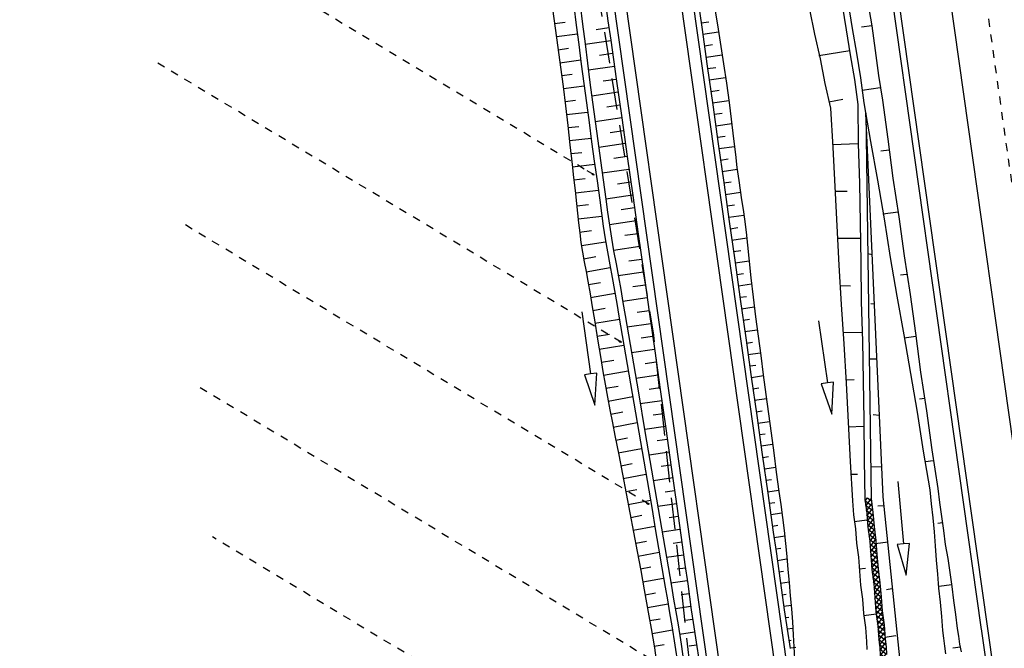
# Model space of a CAD drawing. Extents: x 446224 to 446791, y 446199 to 447379.
# Tile 17 of 113: x 446416 to 446479, y 446579 to 446619. Entities that reach past the tile are written whole.
import ezdxf

# ---------------------------------------------------------------- set-up
doc = ezdxf.new("R2010")
doc.units = 0
doc.header["$LTSCALE"] = 2
doc.header["$MEASUREMENT"] = 0
for name, pattern in [('ACAD_ISO03W100', [0.5, 0.25, -0.25]), ('ACAD_ISO10W100W', [0.5, 0.25, -0.25]), ('AUSGEZOGEN', [0]), ('GESTRICH-X2', [1.5, 1, -0.5])]:
    doc.linetypes.add(name, pattern=pattern)
doc.layers.get('0').update_dxf_attribs({"linetype": 'AUSGEZOGEN'})
for name, color, linetype in [('DB-Anschluss_Dränageleitungen', 15, 'CONTINUOUS'), ('DB-Bahnachse', 7, 'CONTINUOUS'), ('DB-Böschungen', 15, 'CONTINUOUS'), ('DB-Gleisachse', 7, 'CONTINUOUS'), ('DB-GRABEN', 15, 'AUSGEZOGEN'), ('DB-Kabelanlagen', 15, 'CONTINUOUS'), ('DB-Vorhandene_Dränageleitungen', 15, 'CONTINUOUS'), ('DB-Weg', 15, 'CONTINUOUS'), ('DB-Wegboeschungen', 15, 'CONTINUOUS'), ('STROMLTG', 4, 'AUSGEZOGEN')]:
    doc.layers.add(name, color=color, linetype=linetype)

# ---------------------------------------------------------------- blocks, each defined once
blk = doc.blocks.new('*X493')
at = {"color": 0, "linetype": 'ByBlock'}
for p, q in [((192988, -262035), (193211, -261812)), ((193482, -262213), (193081, -261812)), ((193130, -262212), (193529, -261813)), ((193801, -262213), (193400, -261812)), ((193447, -262212), (193846, -261813)), ((194129, -262224), (193719, -261813)), ((193765, -262213), (194153, -261825)), ((194467, -262243), (194042, -261819)), ((194075, -262221), (194454, -261842)), ((194805, -262263), (194380, -261838)), ((193163, -262212), (192988, -262037)), ((194376, -262238), (194754, -261860)), ((194677, -262255), (195066, -261866)), ((195126, -262266), (194718, -261858)), ((194985, -262266), (195384, -261867)), ((195445, -262267), (195044, -261866)), ((195302, -262267), (195701, -261868)), ((195765, -262268), (195363, -261867)), ((195620, -262267), (196005, -261882)), ((196103, -262288), (195682, -261868)), ((195928, -262278), (196306, -261899)), ((196440, -262307), (196016, -261883)), ((196228, -262295), (196607, -261917)), ((196778, -262327), (196353, -261902)), ((196529, -262312), (196907, -261934)), ((197116, -262346), (196691, -261922)), ((196830, -262330), (197208, -261952)), ((197453, -262366), (197029, -261941)), ((197131, -262347), (197509, -261969)), ((197778, -262372), (197367, -261961)), ((197432, -262365), (197824, -261972)), ((198097, -262373), (197696, -261972)), ((197742, -262372), (198141, -261973)), ((198416, -262374), (198015, -261973)), ((198060, -262373), (198459, -261974)), ((198751, -262391), (198334, -261974)), ((198377, -262374), (198759, -261991)), ((199089, -262410), (198664, -261986)), ((198682, -262387), (199060, -262009)), ((198983, -262404), (199361, -262026)), ((199427, -262430), (199002, -262005)), ((199284, -262422), (199662, -262044)), ((199765, -262450), (199340, -262025)), ((199584, -262439), (199963, -262061)), ((200102, -262469), (199678, -262044)), ((199885, -262457), (200264, -262078)), ((200430, -262478), (200015, -262064)), ((200186, -262474), (200581, -262079)), ((200749, -262479), (200348, -262078)), ((200500, -262478), (200899, -262079)), ((201068, -262480), (200667, -262079)), ((200817, -262479), (201213, -262083)), ((201400, -262494), (200986, -262080)), ((201135, -262480), (201514, -262101)), ((201738, -262514), (201313, -262089)), ((201437, -262496), (201815, -262118)), ((202074, -262532), (201651, -262109)), ((201737, -262514), (202119, -262132)), ((202393, -262533), (201989, -262128)), ((202038, -262531), (202436, -262133)), ((202730, -262551), (202311, -262133)), ((202355, -262533), (202736, -262152)), ((203081, -262584), (202639, -262142)), ((202662, -262544), (203025, -262181)), ((202950, -262574), (203339, -262185)), ((203400, -262585), (202993, -262178)), ((203257, -262585), (203656, -262186)), ((203719, -262586), (203318, -262185)), ((203575, -262585), (203974, -262186)), ((204038, -262587), (203637, -262186)), ((203892, -262586), (204270, -262208)), ((204391, -262621), (203956, -262186)), ((204196, -262601), (204559, -262238)), ((204726, -262638), (204299, -262211)), ((204484, -262630), (204876, -262238)), ((205045, -262639), (204644, -262238)), ((204795, -262638), (205194, -262239)), ((205364, -262640), (204963, -262239)), ((205112, -262639), (205511, -262240)), ((205697, -262654), (205282, -262239)), ((205430, -262640), (205804, -262265)), ((206051, -262691), (205606, -262245)), ((205730, -262658), (206096, -262291)), ((206371, -262692), (205960, -262281)), ((206018, -262687), (206414, -262292)), ((206690, -262693), (206289, -262292)), ((206332, -262692), (206731, -262293)), ((206773, -262458), (206608, -262292)), ((206650, -262692), (206776, -262566))]:
    blk.add_line(p, q, dxfattribs=at)

msp = doc.modelspace()

# ---------------------------------------------------------------- linework, layer by layer
at = {"layer": 'DB-Anschluss_Dränageleitungen', "linetype": 'ACAD_ISO03W100'}
msp.add_line((446452.817, 446609.142), (446452.186, 446609.522), dxfattribs=at)
at = {"layer": 'DB-Anschluss_Dränageleitungen', "linetype": 'Continuous'}
for centre in [(446452.753, 446609.181), (446454.489, 446598.519), (446456.252, 446588.201)]:
    msp.add_ellipse(centre, major_axis=(-0.0643, 0.0387), ratio=0.5, start_param=3.141593, end_param=9.424778, dxfattribs=at)
at = {"layer": 'DB-Bahnachse', "linetype": 'ACAD_ISO10W100W'}
msp.add_line((446475.588, 446635.92), (446483.35, 446581), dxfattribs=at)
at = {"layer": 'DB-Böschungen', "linetype": 'Continuous'}
for p, q in [((446470.266, 446620.234), (446470.529, 446618.655)), ((446469.027, 446620.068), (446469.29, 446618.489)), ((446469.29, 446618.489), (446469.552, 446616.91)), ((446470.529, 446618.655), (446469.884, 446618.569)), ((446470.529, 446618.655), (446470.741, 446617.069)), ((446470.741, 446617.069), (446470.954, 446615.483)), ((446469.552, 446616.91), (446469.814, 446615.33)), ((446469.814, 446615.33), (446470.027, 446613.745)), ((446470.954, 446615.483), (446471.216, 446613.904)), ((446471.06, 446614.69), (446469.921, 446614.538)), ((446471.216, 446613.904), (446471.549, 446611.426)), ((446470.027, 446613.745), (446470.458, 446611.28)), ((446471.549, 446611.426), (446471.881, 446608.949)), ((446470.458, 446611.28), (446470.89, 446608.816)), ((446471.642, 446610.733), (446471.097, 446610.659)), ((446471.881, 446608.949), (446472.263, 446606.477)), ((446470.89, 446608.816), (446471.321, 446606.351)), ((446472.223, 446606.775), (446471.232, 446606.642)), ((446472.263, 446606.477), (446472.595, 446604)), ((446471.321, 446606.351), (446471.703, 446603.88)), ((446471.703, 446603.88), (446472.135, 446601.415)), ((446472.595, 446604), (446472.977, 446601.528)), ((446472.755, 446602.81), (446472.358, 446602.757)), ((446472.135, 446601.415), (446472.566, 446598.951)), ((446472.977, 446601.528), (446473.31, 446599.051)), ((446472.566, 446598.951), (446472.998, 446596.486)), ((446473.336, 446598.852), (446472.593, 446598.753)), ((446473.31, 446599.051), (446473.642, 446596.573)), ((446472.998, 446596.486), (446473.429, 446594.022)), ((446473.642, 446596.573), (446474.024, 446594.102)), ((446473.917, 446594.895), (446473.571, 446594.848)), ((446473.429, 446594.022), (446473.811, 446591.551)), ((446474.024, 446594.102), (446474.356, 446591.624)), ((446473.811, 446591.551), (446474.243, 446589.086)), ((446474.356, 446591.624), (446474.738, 446589.153)), ((446474.449, 446590.93), (446473.954, 446590.864)), ((446474.243, 446589.086), (446474.313, 446588.188)), ((446474.738, 446589.153), (446474.858, 446588.261)), ((446474.313, 446588.188), (446474.432, 446587.296)), ((446474.858, 446588.261), (446474.977, 446587.369)), ((446474.432, 446587.296), (446474.502, 446586.397)), ((446475.031, 446586.972), (446474.733, 446586.932)), ((446474.977, 446587.369), (446475.097, 446586.477)), ((446474.502, 446586.397), (446474.573, 446585.498)), ((446475.097, 446586.477), (446475.217, 446585.585)), ((446474.573, 446585.498), (446474.643, 446584.6)), ((446475.217, 446585.585), (446475.386, 446584.699)), ((446474.643, 446584.6), (446474.713, 446583.701)), ((446475.386, 446584.699), (446475.506, 446583.807)), ((446475.506, 446583.807), (446475.625, 446582.915)), ((446474.713, 446583.701), (446474.783, 446582.802)), ((446474.783, 446582.802), (446474.902, 446581.91)), ((446475.612, 446583.014), (446474.819, 446582.908)), ((446475.625, 446582.915), (446475.745, 446582.023)), ((446474.902, 446581.91), (446474.973, 446581.012)), ((446475.745, 446582.023), (446475.865, 446581.131)), ((446474.973, 446581.012), (446475.043, 446580.113)), ((446475.865, 446581.131), (446475.984, 446580.239)), ((446475.043, 446580.113), (446475.109, 446579.617)), ((446475.984, 446580.239), (446476.051, 446579.744)), ((446475.109, 446579.617), (446475.176, 446579.122)), ((446476.051, 446579.744), (446476.117, 446579.248)), ((446475.176, 446579.122), (446475.242, 446578.626)), ((446476.193, 446579.057), (446475.698, 446578.99)), ((446476.117, 446579.248), (446476.233, 446578.759))]:
    msp.add_line(p, q, dxfattribs=at)
at = {"layer": 'DB-Gleisachse', "linetype": 'Continuous'}
msp.add_line((446474.787, 446625.511), (446481.122, 446580.685), dxfattribs=at)
at = {"layer": 'DB-GRABEN', "linetype": 'Continuous'}
for p, q in [((446466.556, 446619.686), (446466.868, 446618.113)), ((446468.638, 446619.965), (446468.9, 446618.386)), ((446468.9, 446618.386), (446469.162, 446616.807)), ((446466.868, 446618.113), (446467.229, 446616.548)), ((446469.129, 446617.055), (446467.153, 446616.739)), ((446467.229, 446616.548), (446467.541, 446614.975)), ((446469.162, 446616.807), (446469.424, 446615.228)), ((446469.424, 446615.228), (446469.637, 446613.642)), ((446467.541, 446614.975), (446467.903, 446613.409)), ((446467.8, 446613.799), (446468.685, 446613.968)), ((446467.903, 446613.409), (446468.037, 446610.905)), ((446469.637, 446613.642), (446469.672, 446611.124)), ((446470.144, 446613.075), (446470.486, 446588.484)), ((446471.265, 446588.639), (446470.144, 446613.075)), ((446469.672, 446611.124), (446468.017, 446611.054)), ((446468.037, 446610.905), (446468.171, 446608.4)), ((446469.672, 446611.124), (446469.757, 446608.613)), ((446468.171, 446608.4), (446468.305, 446605.896)), ((446469.757, 446608.613), (446469.792, 446606.095)), ((446468.211, 446608.103), (446468.967, 446608.104)), ((446468.305, 446605.896), (446468.439, 446603.392)), ((446469.792, 446606.095), (446469.827, 446603.578)), ((446469.826, 446605.091), (446468.362, 446605.097)), ((446470.558, 446604.058), (446470.269, 446604.113)), ((446468.439, 446603.392), (446468.573, 446600.887)), ((446469.827, 446603.578), (446469.862, 446601.06)), ((446468.513, 446602.09), (446469.17, 446602.077)), ((446468.573, 446600.887), (446468.757, 446598.39)), ((446469.862, 446601.06), (446469.946, 446598.549)), ((446470.702, 446600.908), (446470.48, 446600.936)), ((446467.139, 446599.849), (446467.701, 446595.889)), ((446469.923, 446599.101), (446468.714, 446599.09)), ((446468.757, 446598.39), (446468.891, 446595.885)), ((446469.946, 446598.549), (446469.981, 446596.031)), ((446470.862, 446597.414), (446470.362, 446597.409)), ((446467.701, 446595.889), (446467.305, 446595.832)), ((446467.305, 446595.832), (446467.982, 446593.908)), ((446468.097, 446595.945), (446467.701, 446595.889)), ((446467.982, 446593.908), (446468.097, 446595.945)), ((446468.865, 446596.083), (446469.416, 446596.107)), ((446468.891, 446595.885), (446469.025, 446593.381)), ((446469.981, 446596.031), (446470.016, 446593.514)), ((446471.027, 446593.814), (446470.626, 446593.854)), ((446469.025, 446593.381), (446469.159, 446590.876)), ((446470.016, 446593.514), (446470.051, 446590.996)), ((446470.02, 446593.111), (446469.016, 446593.077)), ((446469.159, 446590.876), (446469.294, 446588.372)), ((446470.051, 446590.996), (446470.087, 446588.478)), ((446469.216, 446590.077), (446469.619, 446590.08)), ((446471.178, 446590.532), (446470.458, 446590.531)), ((446472.191, 446589.615), (446472.545, 446585.631)), ((446469.294, 446588.372), (446469.364, 446587.473)), ((446470.087, 446588.478), (446470.206, 446587.586)), ((446470.483, 446588.531), (446470.603, 446587.639)), ((446472.9, 446572.766), (446471.265, 446588.639)), ((446470.206, 446587.586), (446470.276, 446586.688)), ((446470.603, 446587.639), (446470.673, 446586.741)), ((446471.324, 446588.062), (446470.911, 446588.035)), ((446469.364, 446587.473), (446469.483, 446586.581)), ((446470.216, 446587.134), (446469.424, 446587.027)), ((446469.483, 446586.581), (446469.553, 446585.683)), ((446470.276, 446586.688), (446470.396, 446585.796)), ((446470.673, 446586.741), (446470.792, 446585.849)), ((446469.553, 446585.683), (446469.673, 446584.791)), ((446470.396, 446585.796), (446470.466, 446584.897)), ((446471.562, 446585.75), (446470.769, 446585.644)), ((446470.792, 446585.849), (446470.862, 446584.95)), ((446472.545, 446585.631), (446472.147, 446585.596)), ((446472.944, 446585.666), (446472.545, 446585.631)), ((446472.722, 446583.639), (446472.944, 446585.666)), ((446472.147, 446585.596), (446472.722, 446583.639)), ((446469.673, 446584.791), (446469.743, 446583.892)), ((446470.466, 446584.897), (446470.536, 446583.998)), ((446470.862, 446584.95), (446470.933, 446584.051)), ((446469.723, 446584.041), (446470.12, 446584.094)), ((446469.743, 446583.892), (446469.813, 446582.993)), ((446470.536, 446583.998), (446470.656, 446583.106)), ((446470.933, 446584.051), (446471.052, 446583.159)), ((446471.052, 446583.159), (446471.122, 446582.261)), ((446469.813, 446582.993), (446469.933, 446582.101)), ((446470.656, 446583.106), (446470.726, 446582.208)), ((446471.812, 446582.757), (446471.466, 446582.71)), ((446469.933, 446582.101), (446470.003, 446581.203)), ((446470.726, 446582.208), (446470.796, 446581.309)), ((446471.122, 446582.261), (446471.192, 446581.362)), ((446470.796, 446581.309), (446470.916, 446580.417)), ((446471.192, 446581.362), (446471.312, 446580.47)), ((446470.003, 446581.203), (446470.123, 446580.311)), ((446470.816, 446581.16), (446470.023, 446581.054)), ((446470.123, 446580.311), (446470.193, 446579.412)), ((446470.916, 446580.417), (446470.986, 446579.518)), ((446471.312, 446580.47), (446471.382, 446579.571)), ((446470.193, 446579.412), (446470.21, 446578.91)), ((446470.986, 446579.518), (446471.052, 446579.023)), ((446472.063, 446579.764), (446471.369, 446579.671)), ((446471.382, 446579.571), (446471.449, 446579.076)), ((446471.052, 446579.023), (446471.069, 446578.521)), ((446471.449, 446579.076), (446471.466, 446578.574))]:
    msp.add_line(p, q, dxfattribs=at)
at = {"layer": 'DB-Kabelanlagen', "linetype": 'Continuous'}
for p, q in [((446471.173, 446625.001), (446477.508, 446580.174)), ((446471.569, 446625.056), (446477.904, 446580.23)), ((446477.502, 446580.217), (446478.36, 446574.166)), ((446477.904, 446580.23), (446478.741, 446574.327))]:
    msp.add_line(p, q, dxfattribs=at)
at = {"layer": 'DB-Vorhandene_Dränageleitungen', "linetype": 'ACAD_ISO03W100'}
for p, q in [((446452.186, 446609.522), (446423.71, 446626.665)), ((446454.554, 446598.48), (446424.88, 446616.344)), ((446456.317, 446588.162), (446426.718, 446605.981)), ((446458.106, 446577.277), (446427.508, 446595.698)), ((446443.275, 446577.172), (446428.492, 446586.071))]:
    msp.add_line(p, q, dxfattribs=at)
at = {"layer": 'DB-Weg', "linetype": 'Continuous'}
for p, q in [((446456.284, 446634.78), (446465.552, 446569.393)), ((446458.434, 446624.951), (446466.313, 446569.374)), ((446453.485, 446624.242), (446481.933, 446423.553)), ((446454.222, 446624.388), (446482.676, 446423.655))]:
    msp.add_line(p, q, dxfattribs=at)
at = {"layer": 'DB-Wegboeschungen', "linetype": 'Continuous'}
for p, q in [((446459.337, 446621.038), (446459.687, 446618.563)), ((446460.284, 446621.173), (446460.683, 446618.704)), ((446453.527, 446620.215), (446453.701, 446618.977)), ((446450.174, 446619.74), (446450.341, 446618.501)), ((446451.531, 446619.932), (446451.688, 446618.692)), ((446451.927, 446619.988), (446452.084, 446618.748)), ((446453.701, 446618.977), (446453.878, 446617.74)), ((446459.648, 446618.842), (446460.142, 446618.913)), ((446450.302, 446618.792), (446450.977, 446618.883)), ((446450.341, 446618.501), (446450.512, 446617.262)), ((446451.688, 446618.692), (446451.846, 446617.452)), ((446452.084, 446618.748), (446452.242, 446617.508)), ((446453.767, 446618.515), (446452.956, 446618.397)), ((446459.687, 446618.563), (446460.038, 446616.088)), ((446460.683, 446618.704), (446460.818, 446617.882)), ((446450.415, 446617.96), (446451.758, 446618.146)), ((446453.884, 446617.696), (446452.249, 446617.457)), ((446453.878, 446617.74), (446454.054, 446616.502)), ((446459.751, 446618.113), (446460.756, 446618.258)), ((446460.818, 446617.882), (446460.952, 446617.059)), ((446450.512, 446617.262), (446450.683, 446616.024)), ((446450.53, 446617.128), (446451.197, 446617.223)), ((446451.846, 446617.452), (446452.002, 446616.211)), ((446452.242, 446617.508), (446452.398, 446616.267)), ((446459.855, 446617.384), (446460.365, 446617.458)), ((446460.952, 446617.059), (446461.081, 446616.236)), ((446450.645, 446616.301), (446451.968, 446616.485)), ((446454.001, 446616.876), (446453.176, 446616.756)), ((446454.054, 446616.502), (446454.229, 446615.264)), ((446459.958, 446616.655), (446460.992, 446616.805)), ((446450.683, 446616.024), (446450.848, 446614.785)), ((446452.002, 446616.211), (446452.161, 446614.971)), ((446452.398, 446616.267), (446452.557, 446615.027)), ((446454.117, 446616.057), (446452.455, 446615.814)), ((446460.038, 446616.088), (446460.389, 446613.613)), ((446460.061, 446615.926), (446460.583, 446616.001)), ((446461.081, 446616.236), (446461.261, 446614.999)), ((446450.757, 446615.475), (446451.415, 446615.563)), ((446454.233, 446615.237), (446453.397, 446615.115)), ((446454.229, 446615.264), (446454.58, 446612.789)), ((446460.165, 446615.197), (446461.211, 446615.349)), ((446450.848, 446614.785), (446451.002, 446613.544)), ((446450.865, 446614.65), (446452.181, 446614.816)), ((446452.161, 446614.971), (446452.328, 446613.732)), ((446452.557, 446615.027), (446452.724, 446613.789)), ((446460.268, 446614.468), (446460.79, 446614.544)), ((446461.261, 446614.999), (446461.427, 446613.76)), ((446450.968, 446613.822), (446451.631, 446613.903)), ((446454.349, 446614.417), (446452.671, 446614.172)), ((446460.371, 446613.739), (446461.41, 446613.89)), ((446451.002, 446613.544), (446451.146, 446612.302)), ((446452.328, 446613.732), (446452.498, 446612.494)), ((446452.724, 446613.789), (446452.894, 446612.55)), ((446454.465, 446613.598), (446453.624, 446613.475)), ((446460.389, 446613.613), (446460.74, 446611.137)), ((446461.427, 446613.76), (446461.735, 446611.278)), ((446451.067, 446612.993), (446452.408, 446613.151)), ((446454.581, 446612.778), (446452.896, 446612.532)), ((446454.58, 446612.789), (446454.931, 446610.314)), ((446460.475, 446613.01), (446460.99, 446613.085)), ((446451.146, 446612.302), (446451.283, 446611.059)), ((446451.161, 446612.164), (446451.841, 446612.241)), ((446452.498, 446612.494), (446452.666, 446611.255)), ((446452.894, 446612.55), (446453.062, 446611.312)), ((446460.578, 446612.281), (446461.596, 446612.429)), ((446451.253, 446611.335), (446452.635, 446611.486)), ((446454.698, 446611.959), (446453.853, 446611.835)), ((446460.681, 446611.552), (446461.183, 446611.625)), ((446451.283, 446611.059), (446451.42, 446609.816)), ((446452.666, 446611.255), (446452.835, 446610.017)), ((446453.062, 446611.312), (446453.232, 446610.073)), ((446454.814, 446611.139), (446453.119, 446610.892)), ((446460.74, 446611.137), (446461.091, 446608.662)), ((446460.785, 446610.823), (446461.772, 446610.966)), ((446461.735, 446611.278), (446461.832, 446610.451)), ((446451.344, 446610.503), (446452.046, 446610.579)), ((446454.93, 446610.32), (446454.081, 446610.196)), ((446454.931, 446610.314), (446455.282, 446607.839)), ((446460.888, 446610.094), (446461.373, 446610.165)), ((446461.832, 446610.451), (446461.933, 446609.623)), ((446451.42, 446609.816), (446451.514, 446608.988)), ((446451.437, 446609.668), (446452.861, 446609.829)), ((446452.835, 446610.017), (446453.008, 446608.779)), ((446453.232, 446610.073), (446453.404, 446608.835)), ((446455.046, 446609.5), (446453.346, 446609.252)), ((446460.991, 446609.365), (446461.948, 446609.504)), ((446461.933, 446609.623), (446462.043, 446608.797)), ((446451.514, 446608.988), (446451.608, 446608.16)), ((446451.531, 446608.836), (446452.254, 446608.918)), ((446453.008, 446608.779), (446453.178, 446607.54)), ((446453.404, 446608.835), (446453.574, 446607.597)), ((446455.162, 446608.681), (446454.311, 446608.556)), ((446461.091, 446608.662), (446461.442, 446606.187)), ((446461.095, 446608.636), (446461.57, 446608.705)), ((446462.043, 446608.797), (446462.135, 446608.179)), ((446451.608, 446608.16), (446451.699, 446607.331)), ((446451.625, 446608.007), (446453.092, 446608.167)), ((446455.278, 446607.861), (446453.572, 446607.612)), ((446455.282, 446607.839), (446455.632, 446605.363)), ((446461.198, 446607.907), (446462.155, 446608.046)), ((446462.135, 446608.179), (446462.23, 446607.561)), ((446451.699, 446607.331), (446451.764, 446606.709)), ((446451.715, 446607.178), (446452.46, 446607.256)), ((446453.178, 446607.54), (446453.288, 446606.714)), ((446453.574, 446607.597), (446453.684, 446606.77)), ((446455.395, 446607.041), (446454.538, 446606.916)), ((446461.301, 446607.178), (446461.784, 446607.248)), ((446462.23, 446607.561), (446462.324, 446606.943)), ((446451.764, 446606.709), (446451.83, 446606.087)), ((446451.803, 446606.339), (446453.316, 446606.51)), ((446453.288, 446606.714), (446453.403, 446605.889)), ((446453.684, 446606.77), (446453.799, 446605.945)), ((446461.404, 446606.45), (446462.376, 446606.59)), ((446462.324, 446606.943), (446462.412, 446606.324)), ((446451.83, 446606.087), (446451.903, 446605.466)), ((446453.403, 446605.889), (446453.528, 446605.065)), ((446455.511, 446606.222), (446453.795, 446605.971)), ((446453.799, 446605.945), (446453.924, 446605.121)), ((446461.442, 446606.187), (446461.793, 446603.712)), ((446461.508, 446605.721), (446461.99, 446605.79)), ((446462.412, 446606.324), (446462.514, 446605.497)), ((446451.899, 446605.496), (446452.665, 446605.594)), ((446451.903, 446605.466), (446451.986, 446604.847)), ((446453.924, 446605.121), (446454.067, 446604.3)), ((446455.627, 446605.402), (446454.773, 446605.278)), ((446455.632, 446605.363), (446455.983, 446602.888)), ((446461.611, 446604.992), (446462.555, 446605.128)), ((446462.514, 446605.497), (446462.603, 446604.668)), ((446451.986, 446604.847), (446452.084, 446604.229)), ((446452.016, 446604.649), (446453.559, 446604.884)), ((446453.528, 446605.065), (446453.671, 446604.244)), ((446455.743, 446604.583), (446454.06, 446604.337)), ((446462.603, 446604.668), (446462.688, 446603.839)), ((446452.084, 446604.229), (446452.192, 446603.613)), ((446452.157, 446603.809), (446452.929, 446603.941)), ((446453.671, 446604.244), (446453.823, 446603.424)), ((446454.067, 446604.3), (446454.219, 446603.48)), ((446461.714, 446604.263), (446462.173, 446604.329)), ((446452.192, 446603.613), (446452.305, 446602.998)), ((446452.309, 446602.98), (446453.855, 446603.257)), ((446453.823, 446603.424), (446453.977, 446602.604)), ((446454.219, 446603.48), (446454.373, 446602.66)), ((446455.859, 446603.763), (446455.035, 446603.643)), ((446461.793, 446603.712), (446462.143, 446601.236)), ((446461.818, 446603.534), (446462.707, 446603.663)), ((446462.688, 446603.839), (446462.821, 446602.595)), ((446452.305, 446602.998), (446452.419, 446602.383)), ((446453.977, 446602.604), (446454.125, 446601.783)), ((446455.975, 446602.944), (446454.364, 446602.708)), ((446454.373, 446602.66), (446454.521, 446601.839)), ((446455.983, 446602.888), (446456.334, 446600.413)), ((446461.921, 446602.805), (446462.353, 446602.867)), ((446462.821, 446602.595), (446462.964, 446601.353)), ((446452.419, 446602.383), (446452.564, 446601.562)), ((446452.459, 446602.156), (446453.234, 446602.295)), ((446456.092, 446602.124), (446455.301, 446602.009)), ((446462.024, 446602.076), (446462.866, 446602.198)), ((446452.564, 446601.562), (446452.702, 446600.74)), ((446452.602, 446601.337), (446454.156, 446601.604)), ((446454.125, 446601.783), (446454.267, 446600.962)), ((446454.521, 446601.839), (446454.663, 446601.018)), ((446462.128, 446601.347), (446462.539, 446601.407)), ((446462.964, 446601.353), (446463.118, 446600.112)), ((446452.702, 446600.74), (446452.838, 446599.917)), ((446454.267, 446600.962), (446454.408, 446600.14)), ((446456.208, 446601.305), (446454.653, 446601.078)), ((446454.663, 446601.018), (446454.804, 446600.196)), ((446462.143, 446601.236), (446462.494, 446598.761)), ((446462.231, 446600.618), (446463.04, 446600.735)), ((446452.034, 446600.419), (446452.596, 446596.459)), ((446452.74, 446600.514), (446453.519, 446600.645)), ((446454.408, 446600.14), (446454.618, 446598.907)), ((446454.804, 446600.196), (446455.014, 446598.963)), ((446456.324, 446600.485), (446455.558, 446600.373)), ((446456.334, 446600.413), (446456.685, 446597.938)), ((446463.118, 446600.112), (446463.28, 446598.872)), ((446452.838, 446599.917), (446453.042, 446598.684)), ((446452.876, 446599.691), (446454.44, 446599.948)), ((446456.44, 446599.665), (446454.932, 446599.445)), ((446462.334, 446599.889), (446462.733, 446599.947)), ((446453.012, 446598.865), (446453.797, 446598.994)), ((446454.618, 446598.907), (446454.829, 446597.675)), ((446455.014, 446598.963), (446455.225, 446597.731)), ((446456.556, 446598.846), (446455.814, 446598.738)), ((446462.438, 446599.16), (446463.227, 446599.274)), ((446463.28, 446598.872), (446463.446, 446597.634)), ((446453.042, 446598.684), (446453.248, 446597.45)), ((446453.15, 446598.039), (446454.722, 446598.297)), ((446462.494, 446598.761), (446462.845, 446596.286)), ((446462.541, 446598.431), (446462.932, 446598.488)), ((446454.829, 446597.675), (446455.25, 446595.209)), ((446456.672, 446598.026), (446455.211, 446597.813)), ((446455.225, 446597.731), (446455.646, 446595.265)), ((446456.685, 446597.938), (446457.036, 446595.462)), ((446462.644, 446597.702), (446463.422, 446597.815)), ((446463.446, 446597.634), (446463.613, 446596.395)), ((446453.248, 446597.45), (446453.387, 446596.628)), ((446453.289, 446597.211), (446454.076, 446597.343)), ((446456.789, 446597.207), (446456.069, 446597.102)), ((446462.748, 446596.973), (446463.134, 446597.029)), ((446452.596, 446596.459), (446452.2, 446596.402)), ((446452.2, 446596.402), (446452.877, 446594.478)), ((446452.992, 446596.515), (446452.596, 446596.459)), ((446452.877, 446594.478), (446452.992, 446596.515)), ((446453.387, 446596.628), (446453.53, 446595.807)), ((446453.429, 446596.383), (446455.003, 446596.653)), ((446456.905, 446596.387), (446455.49, 446596.181)), ((446462.851, 446596.244), (446463.618, 446596.355)), ((446463.613, 446596.395), (446463.779, 446595.156)), ((446453.53, 446595.807), (446453.677, 446594.986)), ((446453.575, 446595.552), (446454.359, 446595.693)), ((446462.845, 446596.286), (446463.196, 446593.811)), ((446455.25, 446595.209), (446455.671, 446592.744)), ((446455.646, 446595.265), (446456.067, 446592.8)), ((446457.021, 446595.568), (446456.325, 446595.466)), ((446457.036, 446595.462), (446457.387, 446592.987)), ((446462.954, 446595.515), (446463.335, 446595.57)), ((446463.779, 446595.156), (446463.946, 446593.917)), ((446453.677, 446594.986), (446453.832, 446594.166)), ((446453.727, 446594.723), (446455.283, 446595.014)), ((446457.137, 446594.748), (446455.769, 446594.548)), ((446463.058, 446594.786), (446463.814, 446594.896)), ((446453.832, 446594.166), (446453.992, 446593.347)), ((446453.885, 446593.895), (446454.654, 446594.044)), ((446457.253, 446593.929), (446456.581, 446593.83)), ((446463.161, 446594.057), (446463.537, 446594.112)), ((446463.196, 446593.811), (446463.547, 446591.335)), ((446463.946, 446593.917), (446464.113, 446592.678)), ((446453.992, 446593.347), (446454.152, 446592.529)), ((446454.046, 446593.07), (446455.564, 446593.372)), ((446463.264, 446593.328), (446464.011, 446593.437)), ((446455.671, 446592.744), (446456.092, 446590.279)), ((446457.369, 446593.109), (446456.047, 446592.916)), ((446456.067, 446592.8), (446456.489, 446590.335)), ((446457.387, 446592.987), (446457.738, 446590.512)), ((446463.368, 446592.599), (446463.738, 446592.653)), ((446464.113, 446592.678), (446464.279, 446591.439)), ((446454.152, 446592.529), (446454.391, 446591.3)), ((446454.207, 446592.248), (446454.956, 446592.397)), ((446457.486, 446592.29), (446456.836, 446592.195)), ((446463.471, 446591.871), (446464.207, 446591.977)), ((446454.366, 446591.429), (446455.847, 446591.718)), ((446454.391, 446591.3), (446454.627, 446590.071)), ((446457.602, 446591.47), (446456.326, 446591.284)), ((446463.547, 446591.335), (446463.898, 446588.86)), ((446464.279, 446591.439), (446464.443, 446590.2)), ((446454.524, 446590.61), (446455.256, 446590.75)), ((446463.574, 446591.142), (446463.939, 446591.194)), ((446454.627, 446590.071), (446454.864, 446588.842)), ((446454.682, 446589.788), (446456.129, 446590.064)), ((446456.092, 446590.279), (446456.514, 446587.813)), ((446456.489, 446590.335), (446456.91, 446587.87)), ((446457.718, 446590.65), (446457.092, 446590.559)), ((446457.738, 446590.512), (446458.089, 446588.037)), ((446463.678, 446590.413), (446464.401, 446590.517)), ((446464.443, 446590.2), (446464.612, 446588.961)), ((446457.834, 446589.831), (446456.605, 446589.651)), ((446463.781, 446589.684), (446464.14, 446589.736)), ((446454.841, 446588.963), (446455.555, 446589.102)), ((446454.864, 446588.842), (446455.102, 446587.613)), ((446457.95, 446589.011), (446457.348, 446588.923)), ((446463.884, 446588.955), (446464.598, 446589.058)), ((446463.898, 446588.86), (446464.249, 446586.385)), ((446464.612, 446588.961), (446464.728, 446588.136)), ((446455, 446588.138), (446456.41, 446588.419)), ((446458.067, 446588.192), (446456.884, 446588.019)), ((446463.988, 446588.226), (446464.344, 446588.277)), ((446455.102, 446587.613), (446455.342, 446586.385)), ((446456.514, 446587.813), (446456.725, 446586.581)), ((446456.91, 446587.87), (446457.121, 446586.637)), ((446458.089, 446588.037), (446458.264, 446586.799)), ((446464.091, 446587.497), (446464.803, 446587.6)), ((446464.728, 446588.136), (446464.842, 446587.31)), ((446455.16, 446587.317), (446455.856, 446587.455)), ((446458.183, 446587.372), (446457.603, 446587.288)), ((446464.842, 446587.31), (446464.944, 446586.483)), ((446455.32, 446586.498), (446456.693, 446586.765)), ((446455.342, 446586.385), (446455.577, 446585.156)), ((446456.725, 446586.581), (446456.935, 446585.348)), ((446457.121, 446586.637), (446457.331, 446585.404)), ((446458.299, 446586.553), (446457.163, 446586.387)), ((446458.264, 446586.799), (446458.439, 446585.561)), ((446464.194, 446586.768), (446464.546, 446586.819)), ((446464.249, 446586.385), (446464.425, 446585.147)), ((446464.944, 446586.483), (446465.03, 446585.654)), ((446455.478, 446585.678), (446456.156, 446585.808)), ((446458.415, 446585.733), (446457.859, 446585.652)), ((446464.298, 446586.039), (446464.982, 446586.138)), ((446465.03, 446585.654), (446465.106, 446584.823)), ((446455.577, 446585.156), (446455.803, 446583.925)), ((446455.632, 446584.858), (446456.976, 446585.109)), ((446456.935, 446585.348), (446457.145, 446584.115)), ((446457.331, 446585.404), (446457.541, 446584.171)), ((446458.439, 446585.561), (446458.615, 446584.324)), ((446464.401, 446585.31), (446464.727, 446585.357)), ((446464.425, 446585.147), (446464.6, 446583.91)), ((446458.532, 446584.914), (446457.442, 446584.754)), ((446464.505, 446584.581), (446465.119, 446584.67)), ((446465.106, 446584.823), (446465.179, 446583.992)), ((446455.783, 446584.038), (446456.45, 446584.159)), ((446455.803, 446583.925), (446456.025, 446582.694)), ((446457.145, 446584.115), (446457.356, 446582.883)), ((446457.541, 446584.171), (446457.752, 446582.939)), ((446458.648, 446584.094), (446458.114, 446584.016)), ((446458.615, 446584.324), (446458.79, 446583.086)), ((446464.6, 446583.91), (446464.773, 446582.672)), ((446464.608, 446583.852), (446464.896, 446583.894)), ((446465.179, 446583.992), (446465.257, 446583.161)), ((446455.931, 446583.214), (446457.258, 446583.455)), ((446458.764, 446583.275), (446457.721, 446583.122)), ((446464.71, 446583.123), (446465.253, 446583.202)), ((446465.257, 446583.161), (446465.336, 446582.33)), ((446456.025, 446582.694), (446456.173, 446581.873)), ((446456.079, 446582.393), (446456.74, 446582.51)), ((446457.356, 446582.883), (446457.499, 446582.061)), ((446457.752, 446582.939), (446457.895, 446582.118)), ((446458.79, 446583.086), (446458.906, 446582.261)), ((446464.773, 446582.672), (446464.95, 446581.434)), ((446456.173, 446581.873), (446456.32, 446581.053)), ((446457.499, 446582.061), (446457.64, 446581.24)), ((446457.895, 446582.118), (446458.036, 446581.296)), ((446458.878, 446582.455), (446458.37, 446582.381)), ((446458.906, 446582.261), (446459.022, 446581.436)), ((446464.813, 446582.394), (446465.068, 446582.431)), ((446465.336, 446582.33), (446465.408, 446581.499)), ((446456.228, 446581.569), (446457.543, 446581.803)), ((446457.64, 446581.24), (446457.777, 446580.418)), ((446458.993, 446581.635), (446458.003, 446581.49)), ((446458.036, 446581.296), (446458.173, 446580.474)), ((446459.022, 446581.436), (446459.141, 446580.611)), ((446464.917, 446581.665), (446465.389, 446581.734)), ((446464.95, 446581.434), (446465.135, 446580.198)), ((446465.408, 446581.499), (446465.469, 446580.666)), ((446456.32, 446581.053), (446456.463, 446580.231)), ((446456.373, 446580.747), (446457.029, 446580.861)), ((446459.111, 446580.816), (446458.626, 446580.745)), ((446459.141, 446580.611), (446459.33, 446579.375)), ((446465.024, 446580.937), (446465.235, 446580.967)), ((446465.469, 446580.666), (446465.521, 446579.831)), ((446456.463, 446580.231), (446456.665, 446578.997)), ((446456.514, 446579.925), (446457.821, 446580.146)), ((446457.777, 446580.418), (446457.971, 446579.183)), ((446458.173, 446580.474), (446458.367, 446579.239)), ((446459.233, 446579.999), (446458.272, 446579.854)), ((446465.134, 446580.208), (446465.495, 446580.262)), ((446465.135, 446580.198), (446465.328, 446578.963)), ((446459.33, 446579.375), (446459.527, 446578.141)), ((446465.247, 446579.478), (446465.393, 446579.502)), ((446465.521, 446579.831), (446465.7, 446576.666)), ((446456.648, 446579.104), (446457.299, 446579.209)), ((446456.665, 446578.997), (446456.854, 446577.762)), ((446457.971, 446579.183), (446458.153, 446577.946)), ((446458.367, 446579.239), (446458.549, 446578.002)), ((446459.36, 446579.184), (446458.879, 446579.109)), ((446465.317, 446579.001), (446465.677, 446579.056))]:
    msp.add_line(p, q, dxfattribs=at)
at = {"layer": 'STROMLTG', "linetype": 'GESTRICH-X2', "flags": 128}
msp.add_lwpolyline([(446661.027, 446521.236), (446610.028, 446550.175), (446569.736, 446573.397), (446566.04, 446575.86), (446558.147, 446578.289), (446510.256, 446571.584), (446483.455, 446567.982), (446480.78, 446567.461), (446472.145, 446566.607), (446460.944, 446565.795), (446460.26, 446566.778), (446459.234, 446575.153), (446456.628, 446598.926), (446451.977, 446627.651), (446449.062, 446644.374), (446446.957, 446656.017), (446440.225, 446691.73), (446433.765, 446726.345), (446427.041, 446775.04), (446420.765, 446829.114), (446414.949, 446875.448), (446409.837, 446918.77), (446409.691, 446934.861), (446410.243, 446956.863), (446411.11, 446965.53), (446409.52, 446986.473), (446406.775, 447010.16), (446400.593, 447053.593), (446394.865, 447095.832), (446392.255, 447109.822), (446389.123, 447133.297), (446387.727, 447145.049)], dxfattribs=at)

# ---------------------------------------------------------------- block references
at = {"layer": 'DB-GRABEN', "linetype": 'Continuous', "xscale": 0.000999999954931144, "yscale": 0.0009999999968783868, "zscale": 0.001, "rotation": 277.770000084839}
msp.add_blockref('*X493', (446703.79, 446815.212), dxfattribs=at)

doc.saveas('drawing.dxf')
